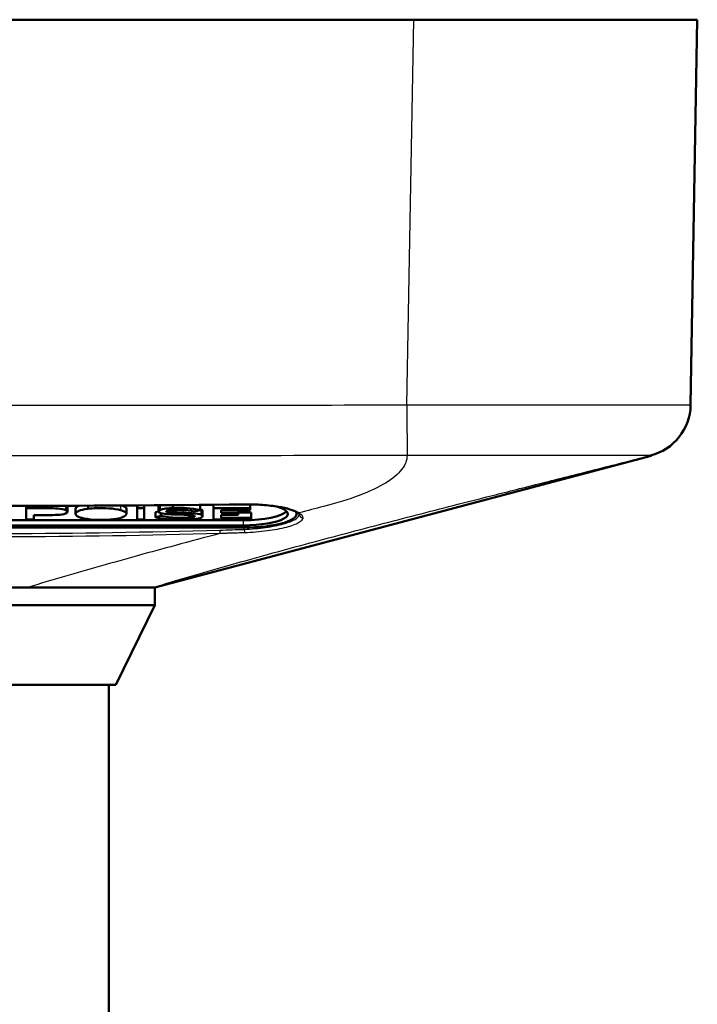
# Model space of a CAD drawing. Header units: millimetres. Extents: x 293 to 805, y 177 to 706.
# Tile 11 of 11: x 364 to 402, y 651 to 706. Entities that reach past the tile are written whole.
import ezdxf

# ---------------------------------------------------------------- set-up
doc = ezdxf.new("R2010")
doc.units = ezdxf.units.MM
doc.header["$LTSCALE"] = 0.75
doc.layers.add('Visible', color=7, linetype='Continuous', lineweight=50)
doc.layers.add('Visible Narrow', color=7, linetype='Continuous', lineweight=25)

msp = doc.modelspace()

# ---------------------------------------------------------------- linework, layer by layer
at = {"layer": 'Visible', "extrusion": (-1e-16, -1, 2.966e-13)}
for p, q in [((339.648, 706.411, 11.465), (385.852, 706.411, 11.465)), ((401.85, 706.411, -4.533), (401.471, 684.698, -4.912)), ((399.24, 681.831, -27.635), (371.25, 674.411, -27.635)), ((364, 678.87, -3.878), (364, 679.003, -3.913)), ((365.277, 678.87, -3.878), (364, 678.87, -3.878)), ((364, 678.87, -3.878), (364, 678.23, -6.291)), ((366.324, 678.675, -4.613), (366.324, 678.965, -4.69)), ((366.783, 678.553, -5.073), (366.783, 678.843, -5.15)), ((367.494, 678.841, -3.987), (367.475, 678.838, -3.996)), ((367.494, 678.841, -3.987), (367.494, 679.014, -4.033)), ((369.648, 678.555, -5.063), (369.648, 678.845, -5.14)), ((370.255, 678.87, -3.878), (370.255, 679.031, -3.921)), ((370.658, 678.87, -3.878), (370.255, 678.87, -3.878)), ((370.255, 678.87, -3.878), (370.255, 678.23, -6.291)), ((370.658, 678.87, -3.878), (370.658, 679.034, -3.921)), ((370.658, 678.23, -6.291), (370.658, 678.87, -3.878)), ((371.459, 678.691, -4.552), (371.459, 678.981, -4.628)), ((371.532, 678.774, -4.239), (371.532, 679.041, -4.31)), ((372.277, 678.879, -3.841), (372.277, 679.048, -3.886)), ((373.494, 678.693, -4.543), (373.815, 678.774, -4.236)), ((373.815, 678.774, -4.236), (373.815, 679.062, -4.313)), ((373.878, 678.504, -5.258), (373.878, 678.794, -5.335)), ((374.554, 678.87, -3.878), (374.554, 679.07, -3.931)), ((376.626, 678.87, -3.878), (374.554, 678.87, -3.878)), ((374.554, 678.87, -3.878), (374.554, 678.23, -6.291)), ((376.626, 678.87, -3.878), (376.626, 679.089, -3.936)), ((376.626, 678.756, -4.306), (376.626, 678.87, -3.878)), ((364, 678.23, -6.291), (364.428, 678.23, -6.291)), ((364.428, 678.23, -6.291), (364.428, 678.488, -5.316)), ((364.428, 678.488, -5.316), (365.242, 678.488, -5.316)), ((367.252, 678.297, -6.036), (367.252, 678.299, -6.03)), ((370.255, 678.23, -6.291), (370.658, 678.23, -6.291)), ((371.459, 678.691, -5.721), (371.296, 678.644, -5.9)), ((371.296, 678.354, -5.823), (371.296, 678.644, -5.9)), ((371.588, 678.439, -5.501), (371.296, 678.354, -5.823)), ((371.588, 678.439, -5.501), (371.588, 678.597, -5.543)), ((371.925, 678.67, -4.632), (371.925, 678.724, -4.646)), ((372.409, 678.515, -5.215), (372.897, 678.501, -5.267)), ((372.856, 678.617, -4.832), (372.478, 678.626, -4.796)), ((373.947, 678.422, -5.566), (373.947, 678.712, -5.642)), ((374.554, 678.23, -6.291), (376.689, 678.23, -6.291)), ((374.988, 678.756, -4.306), (376.626, 678.756, -4.306)), ((374.988, 678.618, -4.826), (374.988, 678.756, -4.306)), ((375.947, 678.618, -4.826), (374.988, 678.618, -4.826)), ((374.988, 678.339, -5.878), (374.988, 678.507, -5.246)), ((374.988, 678.507, -5.246), (375.947, 678.507, -5.246)), ((376.689, 678.339, -5.878), (374.988, 678.339, -5.878)), ((375.947, 678.618, -4.826), (375.947, 678.756, -4.863)), ((376.689, 678.629, -5.955), (375.947, 678.629, -5.955)), ((375.947, 678.507, -5.246), (375.947, 678.618, -4.826)), ((376.689, 678.339, -5.878), (376.689, 678.629, -5.955)), ((376.689, 678.23, -6.291), (376.689, 678.339, -5.878)), ((379.25, 678.657, -5.113), (379.25, 678.55, -5.085)), ((376.25, 678.199, -7.578), (349.25, 678.199, -7.578)), ((376.25, 677.909, -7.501), (349.25, 677.909, -7.501)), ((376.25, 677.781, -7.984), (349.25, 677.781, -7.984)), ((371.25, 673.411, -27.635), (371.25, 674.411, -27.635)), ((369.05, 668.911, -27.635), (371.25, 673.411, -27.635)), ((368.65, 595.911, -27.635), (368.65, 668.911, -27.635))]:
    msp.add_line(p, q, dxfattribs=at)
at = {"layer": 'Visible', "extrusion": (9e-16, 0.966619, -0.256219)}
msp.add_arc((-376.25, 168.942, 657.202), 2.5, 138.7427, 270, dxfattribs=at)
at = {"layer": 'Visible', "extrusion": (2.9e-15, 0.966619, -0.256219)}
msp.add_arc((-376.25, 168.942, 657.502), 2.5, 193.0828, 270, dxfattribs=at)
at = {"layer": 'Visible', "extrusion": (1e-16, 0.966619, -0.256219)}
msp.add_arc((-376.25, 168.942, 657.202), 3, 170.254, 270, dxfattribs=at)
at = {"layer": 'Visible', "extrusion": (1e-16, 1, -2.966e-13)}
for centre, radius in [((-362.75, -27.635, 673.411), 8.5), ((-362.75, -27.635, 668.911), 6.3)]:
    msp.add_arc(centre, radius, 0, 180, dxfattribs=at)
msp.add_ellipse((385.848, 706.411, -4.538), major_axis=(11.317, 0, 11.317), ratio=0.999695, start_param=-0.785246, end_param=0.785246, dxfattribs=at)
at = {"layer": 'Visible', "extrusion": (-2.79447e-05, -0.001601, -0.999999)}
msp.add_open_spline([(399.213, 681.843, -4.907), (400.522, 682.177, -4.908), (401.447, 683.347, -4.91), (401.471, 684.698, -4.912)], degree=3, dxfattribs=at)
at = {"layer": 'Visible'}
msp.add_open_spline([(399.24, 681.831, -27.635), (399.24, 681.831, -20.059), (399.229, 681.835, -12.483), (399.213, 681.843, -4.907)], degree=3, dxfattribs=at)
at = {"layer": 'Visible', "extrusion": (0, -0.000108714, -1)}
msp.add_open_spline([(376.302, 679.089, -1.841), (367.268, 678.983, -1.841), (358.232, 678.983, -1.841), (349.198, 679.089, -1.841)], degree=3, dxfattribs=at)
at = {"layer": 'Visible', "extrusion": (4.39e-14, -0.966619, 0.256219)}
msp.add_open_spline([(366.233, 678.771, -4.249), (366.016, 678.873, -3.866), (365.557, 678.87, -3.878), (365.277, 678.87, -3.878)], degree=3, dxfattribs=at)
at = {"layer": 'Visible', "extrusion": (-1.6866e-12, 0.966619, -0.256219)}
msp.add_open_spline([(366.214, 678.574, -4.993), (366.377, 678.64, -4.744), (366.337, 678.722, -4.434), (366.233, 678.771, -4.249)], degree=3, dxfattribs=at)
at = {"layer": 'Visible', "extrusion": (-0.723761, -0.690051, 0)}
msp.add_open_spline([(366.3, 679.016, -4.496), (366.3, 679.016, -4.496), (366.3, 679.016, -4.496), (366.3, 679.016, -4.496)], degree=3, dxfattribs=at)
at = {"layer": 'Visible', "extrusion": (-2.46604e-11, 0.966619, -0.256219)}
msp.add_open_spline([(366.324, 678.965, -4.69), (366.324, 678.98, -4.632), (366.317, 678.995, -4.575), (366.305, 679.009, -4.521)], degree=3, dxfattribs=at)
at = {"layer": 'Visible', "extrusion": (1.90068e-11, -0.966619, 0.256219)}
msp.add_open_spline([(366.789, 678.877, -5.022), (366.785, 678.865, -5.064), (366.783, 678.854, -5.107), (366.783, 678.843, -5.15)], degree=3, dxfattribs=at)
at = {"layer": 'Visible', "extrusion": (-1.3455e-12, -0.966619, 0.256219)}
msp.add_open_spline([(366.955, 679.012, -4.511), (366.859, 678.971, -4.664), (366.809, 678.926, -4.835), (366.789, 678.877, -5.022)], degree=3, dxfattribs=at)
at = {"layer": 'Visible', "extrusion": (2.83e-13, -0.966619, 0.256219)}
msp.add_open_spline([(367.475, 678.838, -3.996), (367.01, 678.778, -4.221), (366.83, 678.691, -4.55), (366.789, 678.587, -4.945)], degree=3, dxfattribs=at)
at = {"layer": 'Visible', "extrusion": (-0.366649, 0.93036, 0)}
msp.add_open_spline([(366.971, 679.019, -4.486), (366.971, 679.019, -4.486), (366.971, 679.019, -4.486), (366.971, 679.019, -4.486)], degree=3, dxfattribs=at)
at = {"layer": 'Visible', "extrusion": (2.6192e-12, -0.966619, 0.256219)}
msp.add_open_spline([(367.953, 678.878, -3.847), (367.79, 678.87, -3.875), (367.654, 678.86, -3.914), (367.494, 678.841, -3.987)], degree=3, dxfattribs=at)
at = {"layer": 'Visible', "extrusion": (-3.61e-14, -0.966619, 0.256219)}
msp.add_open_spline([(369.337, 678.758, -4.297), (368.969, 678.87, -3.878), (368.337, 678.894, -3.786), (367.953, 678.878, -3.847)], degree=3, dxfattribs=at)
at = {"layer": 'Visible', "extrusion": (0.000574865, 0.966733, -0.255786)}
msp.add_open_spline([(369.39, 679.032, -4.437), (369.39, 679.032, -4.437), (369.39, 679.032, -4.437), (369.39, 679.032, -4.437)], degree=3, dxfattribs=at)
at = {"layer": 'Visible', "extrusion": (2.5953e-12, 0.966619, -0.256219)}
msp.add_open_spline([(369.648, 678.845, -5.14), (369.648, 678.904, -4.917), (369.581, 678.966, -4.684), (369.409, 679.025, -4.461)], degree=3, dxfattribs=at)
at = {"layer": 'Visible', "extrusion": (9.793e-13, -0.966619, 0.256219)}
msp.add_open_spline([(371.532, 678.774, -4.239), (371.447, 678.733, -4.394), (371.431, 678.667, -4.641), (371.51, 678.627, -4.793)], degree=3, dxfattribs=at)
at = {"layer": 'Visible', "extrusion": (4.103e-12, -0.966619, 0.256219)}
msp.add_open_spline([(371.495, 679.041, -4.402), (371.471, 679.022, -4.472), (371.459, 679.001, -4.551), (371.459, 678.981, -4.628)], degree=3, dxfattribs=at)
at = {"layer": 'Visible', "extrusion": (0.000214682, -0.966639, 0.256141)}
msp.add_open_spline([(371.504, 679.047, -4.378), (371.504, 679.047, -4.378), (371.504, 679.047, -4.378), (371.504, 679.047, -4.378)], degree=3, dxfattribs=at)
at = {"layer": 'Visible', "extrusion": (3.014e-13, -0.966619, 0.256219)}
msp.add_open_spline([(372.277, 678.879, -3.841), (372.016, 678.872, -3.869), (371.705, 678.853, -3.938), (371.532, 678.774, -4.239)], degree=3, dxfattribs=at)
at = {"layer": 'Visible', "extrusion": (3.533e-13, -0.966619, 0.256219)}
msp.add_open_spline([(372.136, 678.762, -4.285), (372.472, 678.787, -4.188), (373.038, 678.777, -4.227), (373.494, 678.693, -4.543)], degree=3, dxfattribs=at)
at = {"layer": 'Visible', "extrusion": (-4.2e-15, -0.966619, 0.256219)}
msp.add_open_spline([(373.815, 678.774, -4.236), (373.302, 678.873, -3.866), (372.812, 678.891, -3.796), (372.277, 678.879, -3.841)], degree=3, dxfattribs=at)
at = {"layer": 'Visible', "extrusion": (0.184674, 0.9828, 0)}
msp.add_open_spline([(373.795, 679.068, -4.299), (373.795, 679.068, -4.299), (373.795, 679.068, -4.299), (373.795, 679.068, -4.299)], degree=3, dxfattribs=at)
at = {"layer": 'Visible', "extrusion": (4.14219e-11, 0.966619, -0.256219)}
msp.add_open_spline([(373.878, 678.794, -5.335), (373.861, 678.802, -5.305), (373.839, 678.809, -5.277), (373.815, 678.816, -5.251)], degree=3, dxfattribs=at)
at = {"layer": 'Visible', "extrusion": (4.4025e-12, 0.966619, -0.256219)}
msp.add_open_spline([(373.947, 678.712, -5.642), (373.947, 678.742, -5.529), (373.922, 678.772, -5.418), (373.878, 678.794, -5.335)], degree=3, dxfattribs=at)
at = {"layer": 'Visible'}
for points, knots in [([(379.281, 678.638, -3.972), (379.192, 678.694, -3.679), (379.052, 678.754, -3.4), (378.693, 678.865, -2.897), (378.469, 678.916, -2.668), (377.948, 679.003, -2.276), (377.641, 679.038, -2.115), (377.159, 679.072, -1.953), (376.993, 679.08, -1.912), (376.739, 679.087, -1.87), (376.653, 679.089, -1.859), (376.478, 679.09, -1.844), (376.39, 679.09, -1.841), (376.302, 679.089, -1.841)], [0, 0, 0, 0, 0.0931609, 0.0931609, 0.1883471, 0.1883471, 0.2902481, 0.2902481, 0.3412772, 0.3412772, 0.3674435, 0.3674435, 0.3937976, 0.3937976, 0.3937976, 0.3937976]), ([(379.4, 678.532, -4.919), (379.4, 678.532, -4.798), (379.399, 678.538, -4.677), (379.375, 678.569, -4.358), (379.339, 678.603, -4.16), (379.281, 678.638, -3.972)], [0.02216069, 0.02216069, 0.02216069, 0.02216069, 0.05838129, 0.05838129, 0.11857535, 0.11857535, 0.11857535, 0.11857535]), ([(364.073, 674.411, -19.239), (363.634, 674.411, -19.17), (363.191, 674.411, -19.135), (362.302, 674.411, -19.136), (361.859, 674.411, -19.171), (361.42, 674.411, -19.24)], [0.000002, 0.000002, 0.000002, 0.000002, 0.1332601, 0.1332601, 0.266518, 0.266518, 0.266518, 0.266518]), ([(364.073, 674.411, -19.239), (364.127, 674.412, -19.248), (364.183, 674.412, -19.257), (364.294, 674.412, -19.277), (364.349, 674.412, -19.287), (364.514, 674.413, -19.32), (364.623, 674.413, -19.344), (364.949, 674.413, -19.422), (365.164, 674.414, -19.483), (365.8, 674.414, -19.689), (366.212, 674.413, -19.86), (367.403, 674.412, -20.467), (368.129, 674.41, -20.994), (369.39, 674.41, -22.255), (369.918, 674.412, -22.98), (370.729, 674.414, -24.571), (371.007, 674.414, -25.427), (371.146, 674.411, -26.31)], [0.000002, 0.000002, 0.000002, 0.000002, 0.016487, 0.016487, 0.032629, 0.032629, 0.064865, 0.064865, 0.129175, 0.129175, 0.257416, 0.257416, 0.514232, 0.514232, 0.77105, 0.77105, 1.028589, 1.028589, 1.028589, 1.028589]), ([(371.25, 674.411, -27.635), (371.25, 674.411, -27.635), (371.25, 674.411, -27.635), (371.25, 674.411, -27.192), (371.215, 674.411, -26.748), (371.146, 674.411, -26.31)], [0.134147, 0.134147, 0.134147, 0.134147, 0.1341585, 0.1341585, 0.2672949, 0.2672949, 0.2672949, 0.2672949])]:
    msp.add_open_spline(points, degree=3, knots=knots, dxfattribs=at)
at = {"layer": 'Visible', "extrusion": (0, 0.966619, -0.256219)}
msp.add_open_spline([(365.242, 678.488, -5.316), (365.557, 678.488, -5.316), (366.003, 678.488, -5.316), (366.214, 678.574, -4.993)], degree=3, dxfattribs=at)
at = {"layer": 'Visible', "extrusion": (6.441e-13, -0.966619, 0.256219)}
msp.add_open_spline([(366.789, 678.587, -4.945), (366.779, 678.559, -5.048), (366.781, 678.532, -5.152), (366.812, 678.478, -5.355), (366.839, 678.452, -5.454), (366.919, 678.402, -5.642), (366.971, 678.378, -5.731), (367.096, 678.335, -5.896), (367.169, 678.315, -5.971), (367.252, 678.297, -6.036)], degree=3, knots=[0, 0, 0, 0, 0.0321464, 0.0321464, 0.0637929, 0.0637929, 0.0953305, 0.0953305, 0.1272972, 0.1272972, 0.1272972, 0.1272972], dxfattribs=at)
at = {"layer": 'Visible', "extrusion": (-3.066e-13, 0.966619, -0.256219)}
msp.add_open_spline([(367.252, 678.299, -6.03), (367.705, 678.204, -6.389), (368.296, 678.203, -6.392), (368.736, 678.238, -6.261)], degree=3, dxfattribs=at)
at = {"layer": 'Visible', "extrusion": (2.21e-13, 0.966619, -0.256219)}
msp.add_open_spline([(368.736, 678.238, -6.261), (369.208, 678.276, -6.115), (369.469, 678.35, -5.838), (369.598, 678.465, -5.404)], degree=3, dxfattribs=at)
at = {"layer": 'Visible', "extrusion": (-1.2832e-12, 0.966619, -0.256219)}
msp.add_open_spline([(369.598, 678.465, -5.404), (369.698, 678.556, -5.06), (369.667, 678.662, -4.662), (369.337, 678.758, -4.297)], degree=3, dxfattribs=at)
at = {"layer": 'Visible', "extrusion": (-1.605e-13, 0.966619, -0.256219)}
msp.add_open_spline([(371.296, 678.354, -5.823), (371.947, 678.227, -6.304), (372.409, 678.204, -6.389), (372.985, 678.222, -6.319)], degree=3, dxfattribs=at)
at = {"layer": 'Visible', "extrusion": (-5.52e-13, 0.966619, -0.256219)}
msp.add_open_spline([(371.51, 678.627, -4.793), (371.692, 678.538, -5.13), (372.155, 678.522, -5.188), (372.409, 678.515, -5.215)], degree=3, dxfattribs=at)
at = {"layer": 'Visible', "extrusion": (-2.124e-13, 0.966619, -0.256219)}
msp.add_open_spline([(373.158, 678.342, -5.869), (372.727, 678.313, -5.978), (372.17, 678.322, -5.942), (371.588, 678.439, -5.501)], degree=3, dxfattribs=at)
at = {"layer": 'Visible', "extrusion": (-1.23416e-11, -0.966619, 0.256219)}
msp.add_open_spline([(371.925, 678.67, -4.632), (371.916, 678.673, -4.62), (371.909, 678.676, -4.607), (371.898, 678.683, -4.582), (371.895, 678.686, -4.569), (371.891, 678.693, -4.542), (371.891, 678.697, -4.528), (371.895, 678.704, -4.5), (371.898, 678.708, -4.487), (371.903, 678.712, -4.474)], degree=3, knots=[0, 0, 0, 0, 0.0044697, 0.0044697, 0.0085907, 0.0085907, 0.01290213, 0.01290213, 0.01725517, 0.01725517, 0.01725517, 0.01725517], dxfattribs=at)
at = {"layer": 'Visible', "extrusion": (-5.345e-13, -0.966619, 0.256219)}
msp.add_open_spline([(371.903, 678.712, -4.474), (371.937, 678.738, -4.373), (372.044, 678.753, -4.315), (372.136, 678.762, -4.285)], degree=3, dxfattribs=at)
at = {"layer": 'Visible', "extrusion": (8.038e-13, 0.966619, -0.256219)}
msp.add_open_spline([(372.478, 678.626, -4.796), (372.362, 678.629, -4.784), (372.019, 678.632, -4.774), (371.925, 678.67, -4.632)], degree=3, dxfattribs=at)
at = {"layer": 'Visible', "extrusion": (-4.289e-13, -0.966619, 0.256219)}
msp.add_open_spline([(373.878, 678.504, -5.258), (373.686, 678.592, -4.923), (372.997, 678.613, -4.844), (372.856, 678.617, -4.832)], degree=3, dxfattribs=at)
at = {"layer": 'Visible', "extrusion": (-1.0264e-12, -0.966619, 0.256219)}
msp.add_open_spline([(372.897, 678.501, -5.267), (372.947, 678.5, -5.273), (373.381, 678.491, -5.306), (373.475, 678.45, -5.461)], degree=3, dxfattribs=at)
at = {"layer": 'Visible', "extrusion": (8.051e-13, 0.966619, -0.256219)}
msp.add_open_spline([(372.985, 678.222, -6.319), (373.252, 678.231, -6.288), (373.692, 678.254, -6.2), (373.884, 678.348, -5.845)], degree=3, dxfattribs=at)
at = {"layer": 'Visible', "extrusion": (-2.0276e-12, 0.966619, -0.256219)}
msp.add_open_spline([(373.485, 678.399, -5.653), (373.425, 678.363, -5.79), (373.28, 678.35, -5.838), (373.158, 678.342, -5.869)], degree=3, dxfattribs=at)
at = {"layer": 'Visible', "extrusion": (7.2945e-12, 0.966619, -0.256219)}
msp.add_open_spline([(373.475, 678.45, -5.461), (373.484, 678.446, -5.475), (373.491, 678.442, -5.489), (373.501, 678.434, -5.519), (373.504, 678.43, -5.534), (373.506, 678.422, -5.567), (373.504, 678.417, -5.584), (373.497, 678.408, -5.619), (373.492, 678.403, -5.636), (373.485, 678.399, -5.653)], degree=3, knots=[0, 0, 0, 0, 0.00490831, 0.00490831, 0.00979623, 0.00979623, 0.01510906, 0.01510906, 0.02069542, 0.02069542, 0.02069542, 0.02069542], dxfattribs=at)
at = {"layer": 'Visible', "extrusion": (1.321e-13, 0.966619, -0.256219)}
msp.add_open_spline([(373.884, 678.348, -5.845), (373.979, 678.395, -5.668), (373.96, 678.463, -5.413), (373.878, 678.504, -5.258)], degree=3, dxfattribs=at)
at = {"layer": 'Visible Narrow', "extrusion": (-1e-16, -1, 2.966e-13)}
for p, q in [((385.473, 684.698, 11.086), (385.852, 706.411, 11.465)), ((365.277, 678.87, -3.878), (365.277, 679.006, -3.914)), ((366.233, 678.771, -4.249), (366.233, 679.009, -4.312)), ((366.789, 678.587, -4.945), (366.789, 678.877, -5.022)), ((367.475, 678.838, -3.996), (367.475, 679.014, -4.043)), ((367.953, 678.878, -3.847), (367.953, 679.017, -3.884)), ((369.337, 678.758, -4.297), (369.337, 679.025, -4.368)), ((372.478, 678.626, -4.796), (372.478, 678.774, -4.835)), ((372.856, 678.617, -4.832), (372.856, 678.764, -4.871)), ((373.158, 678.342, -5.869), (373.158, 678.491, -5.908)), ((373.485, 678.399, -5.653), (373.485, 678.446, -5.665)), ((376.25, 677.909, -7.501), (376.25, 678.199, -7.578)), ((376.3, 677.684, -8.241), (376.3, 677.781, -8.241))]:
    msp.add_line(p, q, dxfattribs=at)
at = {"layer": 'Visible Narrow', "extrusion": (0.999931, 0.011723, -8.66e-14)}
msp.add_arc((674.831, -1.841, 384.237), 0.2, 165.8645, 180, dxfattribs=at)
at = {"layer": 'Visible Narrow', "extrusion": (-0.34599, 0.214015, 0.913503)}
msp.add_arc((-776.871, -33.078, 10.383), 0.2, 360, 0.0135, dxfattribs=at)
at = {"layer": 'Visible Narrow', "extrusion": (-0.34599, 0.214016, 0.913503)}
msp.add_arc((-776.871, -33.078, 10.384), 0.2, 0.0136, 35.1441, dxfattribs=at)
at = {"layer": 'Visible Narrow', "extrusion": (-2.71e-14, 0.225743, 0.974187)}
msp.add_arc((-379.6, -662.181, 148.167), 0.2, 0.7553, 91.3857, dxfattribs=at)
at = {"layer": 'Visible Narrow', "extrusion": (0.999395, 0.034769, -2.14e-14)}
msp.add_arc((664.191, -8.441, 399.635), 0.2, 90, 167.3141, dxfattribs=at)
at = {"layer": 'Visible Narrow', "extrusion": (0, 0.017452, -0.999848)}
msp.add_open_spline([(340.027, 684.698, 11.086), (347.601, 684.686, 11.085), (355.175, 684.678, 11.085), (370.324, 684.678, 11.085), (377.899, 684.686, 11.085), (385.473, 684.698, 11.086)], degree=3, knots=[0, 0, 0, 0, 0.02272344, 0.02272344, 0.04544688, 0.04544688, 0.04544688, 0.04544688], dxfattribs=at)
at = {"layer": 'Visible Narrow'}
for points, knots in [([(385.473, 684.698, 11.086), (385.611, 684.698, 11.086), (385.826, 684.698, 11.083), (385.989, 684.698, 11.077), (385.994, 684.698, 11.077), (385.999, 684.698, 11.077), (386.003, 684.698, 11.077), (386.257, 684.698, 11.069), (386.488, 684.698, 11.055), (386.704, 684.698, 11.039), (386.974, 684.698, 11.018), (387.22, 684.698, 10.993), (387.46, 684.698, 10.963), (387.477, 684.698, 10.961), (387.493, 684.698, 10.959), (387.51, 684.698, 10.957), (387.738, 684.698, 10.928), (387.961, 684.698, 10.895), (388.191, 684.698, 10.855), (388.354, 684.698, 10.827), (388.521, 684.698, 10.796), (388.696, 684.698, 10.76), (388.704, 684.698, 10.759), (388.713, 684.698, 10.757), (388.722, 684.698, 10.755), (389.424, 684.698, 10.61), (390.111, 684.698, 10.418), (390.776, 684.698, 10.185), (391.108, 684.698, 10.068), (391.435, 684.698, 9.941), (391.755, 684.698, 9.803), (391.76, 684.698, 9.801), (391.766, 684.698, 9.799), (391.771, 684.698, 9.797), (391.836, 684.698, 9.769), (391.901, 684.698, 9.74), (391.966, 684.698, 9.711), (392.356, 684.698, 9.538), (392.737, 684.698, 9.35), (393.107, 684.698, 9.148), (393.231, 684.698, 9.08), (393.354, 684.698, 9.011), (393.476, 684.698, 8.941), (393.573, 684.698, 8.884), (393.67, 684.698, 8.827), (393.766, 684.698, 8.768), (394.005, 684.698, 8.623), (394.239, 684.698, 8.473), (394.468, 684.698, 8.317), (394.587, 684.698, 8.236), (394.704, 684.698, 8.153), (394.82, 684.698, 8.07), (394.9, 684.698, 8.012), (394.979, 684.698, 7.954), (395.057, 684.698, 7.895), (395.181, 684.698, 7.802), (395.303, 684.698, 7.708), (395.423, 684.698, 7.612), (395.599, 684.698, 7.472), (395.772, 684.698, 7.329), (395.941, 684.698, 7.183), (396.049, 684.698, 7.089), (396.156, 684.698, 6.993), (396.262, 684.698, 6.897), (396.44, 684.698, 6.734), (396.614, 684.698, 6.567), (396.783, 684.698, 6.398), (397.22, 684.698, 5.961), (397.636, 684.698, 5.495), (398.026, 684.698, 5.002), (398.053, 684.698, 4.969), (398.079, 684.698, 4.935), (398.105, 684.698, 4.901), (398.312, 684.698, 4.636), (398.511, 684.698, 4.363), (398.702, 684.698, 4.082), (398.705, 684.698, 4.077), (398.709, 684.698, 4.072), (398.712, 684.698, 4.067), (398.741, 684.698, 4.025), (398.769, 684.698, 3.983), (398.797, 684.698, 3.941), (398.929, 684.698, 3.744), (399.056, 684.698, 3.544), (399.179, 684.698, 3.34), (399.28, 684.698, 3.172), (399.379, 684.698, 3.002), (399.474, 684.698, 2.829), (399.615, 684.698, 2.575), (399.75, 684.698, 2.316), (399.878, 684.698, 2.052), (399.986, 684.698, 1.828), (400.09, 684.698, 1.6), (400.189, 684.698, 1.37), (400.263, 684.698, 1.195), (400.335, 684.698, 1.019), (400.404, 684.698, 0.841), (400.468, 684.698, 0.675), (400.529, 684.698, 0.508), (400.588, 684.698, 0.339), (400.675, 684.698, 0.09), (400.756, 684.698, -0.163), (400.83, 684.698, -0.419), (400.874, 684.698, -0.567), (400.915, 684.698, -0.717), (400.954, 684.698, -0.868), (401.018, 684.698, -1.113), (401.077, 684.698, -1.361), (401.129, 684.698, -1.61), (401.133, 684.698, -1.628), (401.137, 684.698, -1.646), (401.14, 684.698, -1.664), (401.23, 684.698, -2.097), (401.292, 684.698, -2.478), (401.342, 684.698, -2.876), (401.374, 684.698, -3.122), (401.4, 684.698, -3.374), (401.422, 684.698, -3.651), (401.424, 684.698, -3.684), (401.427, 684.698, -3.718), (401.429, 684.698, -3.752), (401.443, 684.698, -3.944), (401.454, 684.698, -4.147), (401.462, 684.698, -4.369), (401.464, 684.698, -4.419), (401.465, 684.698, -4.471), (401.466, 684.698, -4.529), (401.468, 684.698, -4.604), (401.469, 684.698, -4.691), (401.47, 684.698, -4.761), (401.47, 684.698, -4.819), (401.471, 684.698, -4.865), (401.471, 684.698, -4.912)], [0, 0, 0, 0, 0.0156, 0.0156, 0.0156, 0.016073, 0.016073, 0.016073, 0.040678, 0.040678, 0.040678, 0.071487, 0.071487, 0.071487, 0.073637, 0.073637, 0.073637, 0.103126, 0.103126, 0.103126, 0.123986, 0.123986, 0.123986, 0.125, 0.125, 0.125, 0.208376, 0.208376, 0.208376, 0.25, 0.25, 0.25, 0.250682, 0.250682, 0.250682, 0.259162, 0.259162, 0.259162, 0.310204, 0.310204, 0.310204, 0.327291, 0.327291, 0.327291, 0.34099, 0.34099, 0.34099, 0.375, 0.375, 0.375, 0.392636, 0.392636, 0.392636, 0.404754, 0.404754, 0.404754, 0.423853, 0.423853, 0.423853, 0.451763, 0.451763, 0.451763, 0.469729, 0.469729, 0.469729, 0.5, 0.5, 0.5, 0.578027, 0.578027, 0.578027, 0.58335, 0.58335, 0.58335, 0.625, 0.625, 0.625, 0.62574, 0.62574, 0.62574, 0.631985, 0.631985, 0.631985, 0.660971, 0.660971, 0.660971, 0.684841, 0.684841, 0.684841, 0.720065, 0.720065, 0.720065, 0.75, 0.75, 0.75, 0.772649, 0.772649, 0.772649, 0.793769, 0.793769, 0.793769, 0.825032, 0.825032, 0.825032, 0.843223, 0.843223, 0.843223, 0.872879, 0.872879, 0.872879, 0.875, 0.875, 0.875, 0.926385, 0.926385, 0.926385, 0.958143, 0.958143, 0.958143, 0.961987, 0.961987, 0.961987, 0.983494, 0.983494, 0.983494, 0.988413, 0.988413, 0.988413, 0.994721, 0.994721, 0.994721, 1, 1, 1, 1]), ([(385.478, 681.843, 8.827), (377.902, 681.835, 8.843), (370.326, 681.831, 8.854), (355.174, 681.831, 8.854), (347.598, 681.835, 8.843), (340.022, 681.843, 8.827)], [0, 0, 0, 0, 0.02272808, 0.02272808, 0.04545616, 0.04545616, 0.04545616, 0.04545616]), ([(385.478, 681.843, 8.827), (385.478, 681.577, 7.781), (385.275, 681.046, 5.688), (384.362, 680.285, 2.66), (382.872, 679.581, -0.145), (381.523, 679.164, -1.792), (380.772, 678.97, -2.542)], [0, 0, 0, 0, 0.250025, 0.500051, 0.750076, 1, 1, 1, 1]), ([(387.841, 678.97, -9.615), (387.842, 678.97, -9.615), (387.842, 678.97, -9.615), (388.593, 679.163, -8.863), (390.24, 679.581, -7.515), (393.045, 680.285, -6.023), (396.073, 681.046, -5.11), (398.167, 681.577, -4.907), (399.213, 681.843, -4.907)], [0, 0, 0, 0, 0.000103, 0.000103, 0.250077, 0.500051, 0.750026, 1, 1, 1, 1]), ([(349.198, 679.095, -1.792), (353.715, 679.043, -1.79), (358.232, 679.009, -1.789), (367.268, 679.009, -1.789), (371.785, 679.043, -1.79), (376.302, 679.095, -1.792)], [0, 0, 0, 0, 0.01355251, 0.01355251, 0.02710503, 0.02710503, 0.02710503, 0.02710503]), ([(371.146, 674.411, -26.31), (372.533, 674.823, -24.924), (373.921, 675.227, -23.536), (375.31, 675.622, -22.146), (376.7, 676.017, -20.757), (378.09, 676.402, -19.366), (379.482, 676.778, -17.974), (380.874, 677.154, -16.582), (382.267, 677.522, -15.189), (383.661, 677.886, -13.796), (385.054, 678.251, -12.403), (386.447, 678.611, -11.009), (387.841, 678.97, -9.615)], [0.0000002, 0.0000002, 0.0000002, 0.0000002, 0.2500138, 0.2500138, 0.2500138, 0.5000277, 0.5000277, 0.5000277, 0.7500415, 0.7500415, 0.7500415, 1, 1, 1, 1]), ([(376.302, 679.095, -1.792), (376.641, 679.099, -1.792), (376.979, 679.09, -1.845), (377.297, 679.069, -1.946), (377.456, 679.058, -1.996), (377.61, 679.045, -2.058), (377.76, 679.028, -2.132), (377.91, 679.012, -2.205), (378.055, 678.993, -2.292), (378.192, 678.971, -2.387), (378.328, 678.949, -2.482), (378.456, 678.925, -2.586), (378.575, 678.899, -2.7), (378.695, 678.873, -2.814), (378.807, 678.844, -2.938), (378.909, 678.814, -3.069), (379.112, 678.753, -3.33), (379.272, 678.686, -3.616), (379.389, 678.614, -3.925)], [0, 0, 0, 0, 0.001011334, 0.001011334, 0.001011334, 0.001517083, 0.001517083, 0.001517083, 0.002022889, 0.002022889, 0.002022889, 0.002528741, 0.002528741, 0.002528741, 0.00303464, 0.00303464, 0.00303464, 0.004046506, 0.004046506, 0.004046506, 0.004046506]), ([(380.772, 678.97, -2.542), (380.772, 678.97, -2.543), (380.771, 678.97, -2.543), (380.314, 678.853, -3), (379.857, 678.735, -3.457), (379.4, 678.617, -3.914)], [0, 0, 0, 0, 0.00005441, 0.00005441, 0.08199793, 0.08199793, 0.08199793, 0.08199793]), ([(376.3, 677.684, -8.241), (376.508, 677.692, -8.241), (376.712, 677.705, -8.22), (376.912, 677.723, -8.18), (377.112, 677.74, -8.139), (377.311, 677.763, -8.078), (377.499, 677.79, -7.999), (377.688, 677.816, -7.92), (377.866, 677.846, -7.824), (378.035, 677.879, -7.71), (378.203, 677.913, -7.596), (378.362, 677.95, -7.464), (378.504, 677.988, -7.321), (378.646, 678.027, -7.177), (378.773, 678.068, -7.021), (378.885, 678.111, -6.851), (378.997, 678.155, -6.682), (379.092, 678.2, -6.503), (379.168, 678.246, -6.318), (379.244, 678.292, -6.133), (379.302, 678.34, -5.938), (379.341, 678.388, -5.74), (379.379, 678.436, -5.546), (379.399, 678.485, -5.349), (379.4, 678.534, -5.151)], [0, 0, 0, 0, 0.000614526, 0.000614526, 0.000614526, 0.001229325, 0.001229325, 0.001229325, 0.001844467, 0.001844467, 0.001844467, 0.002459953, 0.002459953, 0.002459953, 0.003075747, 0.003075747, 0.003075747, 0.003691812, 0.003691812, 0.003691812, 0.004308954, 0.004308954, 0.004308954, 0.004914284, 0.004914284, 0.004914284, 0.004914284]), ([(379.605, 678.341, -5.095), (379.605, 678.266, -5.419), (379.558, 678.192, -5.739), (379.466, 678.121, -6.048), (379.436, 678.097, -6.151), (379.4, 678.074, -6.252), (379.36, 678.051, -6.35), (379.279, 678.004, -6.548), (379.18, 677.96, -6.738), (379.06, 677.916, -6.919), (378.941, 677.873, -7.1), (378.806, 677.832, -7.267), (378.655, 677.793, -7.42), (378.504, 677.754, -7.572), (378.335, 677.717, -7.713), (378.155, 677.684, -7.834), (377.976, 677.651, -7.955), (377.786, 677.621, -8.058), (377.585, 677.594, -8.142), (377.384, 677.568, -8.226), (377.172, 677.545, -8.29), (376.959, 677.527, -8.333), (376.745, 677.51, -8.376), (376.528, 677.497, -8.397), (376.307, 677.489, -8.397)], [0, 0, 0, 0, 0.000988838, 0.000988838, 0.000988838, 0.001318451, 0.001318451, 0.001318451, 0.001977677, 0.001977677, 0.001977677, 0.002636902, 0.002636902, 0.002636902, 0.003296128, 0.003296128, 0.003296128, 0.003955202, 0.003955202, 0.003955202, 0.004614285, 0.004614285, 0.004614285, 0.005273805, 0.005273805, 0.005273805, 0.005273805]), ([(379.389, 678.614, -3.925), (379.425, 678.592, -4.018), (379.456, 678.57, -4.115), (379.51, 678.525, -4.307), (379.532, 678.502, -4.403), (379.586, 678.434, -4.696), (379.604, 678.388, -4.894), (379.605, 678.341, -5.095)], [-0.00000006, -0.00000006, -0.00000006, -0.00000006, 0.000305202, 0.000305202, 0.000610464, 0.000610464, 0.001220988, 0.001220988, 0.001220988, 0.001220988]), ([(374.92, 677.447, -8.394), (370.888, 677.34, -8.392), (366.857, 677.261, -8.389), (362.824, 677.26, -8.389), (362.8, 677.26, -8.389), (362.775, 677.26, -8.389), (362.751, 677.26, -8.389), (358.694, 677.26, -8.389), (354.637, 677.339, -8.392), (350.581, 677.447, -8.395)], [0, 0, 0, 0, 0.01209657, 0.01209657, 0.01209657, 0.01216972, 0.01216972, 0.01216972, 0.02433945, 0.02433945, 0.02433945, 0.02433945]), ([(350.587, 677.642, -8.241), (354.641, 677.533, -8.241), (358.695, 677.453, -8.241), (362.751, 677.453, -8.241), (362.775, 677.453, -8.241), (362.8, 677.453, -8.241), (362.824, 677.453, -8.241), (366.855, 677.454, -8.241), (370.885, 677.534, -8.241), (374.915, 677.642, -8.241)], [0, 0, 0, 0, 0.01216549, 0.01216549, 0.01216549, 0.01223849, 0.01223849, 0.01223849, 0.02433098, 0.02433098, 0.02433098, 0.02433098]), ([(374.918, 677.447, -8.396), (374.082, 677.226, -9.232), (371.854, 676.632, -11.46), (368.238, 675.632, -15.077), (365.462, 674.823, -17.852), (364.073, 674.411, -19.239)], [0.3499879, 0.3499879, 0.3499879, 0.3499879, 0.5000272, 0.7500136, 1, 1, 1, 1]), ([(374.915, 677.642, -8.241), (374.916, 677.598, -8.241), (374.917, 677.553, -8.256), (374.919, 677.483, -8.311), (374.92, 677.458, -8.351), (374.92, 677.447, -8.394)], [0, 0, 0, 0, 0.5, 0.5, 0.9999922, 0.9999922, 0.9999922, 0.9999922]), ([(376.307, 677.489, -8.397), (376.173, 677.485, -8.396), (376.04, 677.48, -8.396), (375.907, 677.476, -8.396), (375.742, 677.471, -8.396), (375.578, 677.466, -8.395), (375.413, 677.461, -8.395), (375.331, 677.459, -8.395), (375.249, 677.456, -8.395), (375.167, 677.454, -8.395), (375.126, 677.453, -8.395), (375.085, 677.452, -8.395), (375.043, 677.451, -8.394), (375.023, 677.45, -8.394), (375.002, 677.45, -8.394), (374.982, 677.449, -8.394), (374.971, 677.449, -8.394), (374.961, 677.449, -8.394), (374.951, 677.448, -8.394), (374.946, 677.448, -8.394), (374.941, 677.448, -8.394), (374.935, 677.448, -8.394), (374.933, 677.448, -8.394), (374.93, 677.448, -8.394), (374.928, 677.448, -8.394), (374.926, 677.448, -8.394), (374.925, 677.448, -8.394), (374.924, 677.448, -8.394), (374.923, 677.448, -8.394), (374.923, 677.448, -8.394), (374.922, 677.448, -8.394), (374.922, 677.448, -8.394), (374.921, 677.448, -8.394), (374.921, 677.448, -8.394), (374.921, 677.448, -8.394), (374.921, 677.448, -8.394), (374.92, 677.448, -8.394), (374.92, 677.448, -8.394), (374.92, 677.448, -8.394), (374.92, 677.448, -8.394), (374.92, 677.448, -8.394), (374.92, 677.448, -8.394), (374.92, 677.448, -8.394), (374.92, 677.448, -8.394), (374.92, 677.448, -8.394), (374.92, 677.448, -8.394), (374.92, 677.448, -8.394), (374.92, 677.448, -8.394), (374.92, 677.447, -8.394)], [0, 0, 0, 0, 0.0004, 0.0004, 0.0004, 0.00089367, 0.00089367, 0.00089367, 0.001140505, 0.001140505, 0.001140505, 0.001263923, 0.001263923, 0.001263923, 0.001325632, 0.001325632, 0.001325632, 0.001356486, 0.001356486, 0.001356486, 0.001371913, 0.001371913, 0.001371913, 0.001379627, 0.001379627, 0.001379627, 0.001383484, 0.001383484, 0.001383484, 0.001385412, 0.001385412, 0.001385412, 0.001386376, 0.001386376, 0.001386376, 0.001386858, 0.001386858, 0.001386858, 0.001387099, 0.001387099, 0.001387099, 0.00138722, 0.00138722, 0.00138722, 0.00138728, 0.00138728, 0.00138728, 0.00138734, 0.00138734, 0.00138734, 0.00138734])]:
    msp.add_open_spline(points, degree=3, knots=knots, dxfattribs=at)
at = {"layer": 'Visible Narrow', "extrusion": (0.999999, 0.001601, 2.79447e-05)}
msp.add_open_spline([(385.473, 684.698, 11.086), (385.476, 683.347, 11.062), (385.477, 682.177, 10.137), (385.478, 681.843, 8.827)], degree=3, dxfattribs=at)
at = {"layer": 'Visible Narrow', "extrusion": (0.001052, -0.999999, 0.001052)}
msp.add_open_spline([(399.213, 681.843, -4.907), (399.197, 681.851, 2.666), (393.052, 681.851, 8.811), (385.478, 681.843, 8.827)], degree=3, dxfattribs=at)
at = {"layer": 'Visible Narrow'}
for points in [[(379.4, 678.617, -3.914), (379.397, 678.616, -3.918), (379.393, 678.615, -3.921), (379.389, 678.614, -3.925)], [(374.915, 677.642, -8.241), (375.377, 677.654, -8.241), (375.838, 677.668, -8.241), (376.3, 677.684, -8.241)]]:
    msp.add_open_spline(points, degree=3, dxfattribs=at)

doc.saveas('drawing.dxf')
